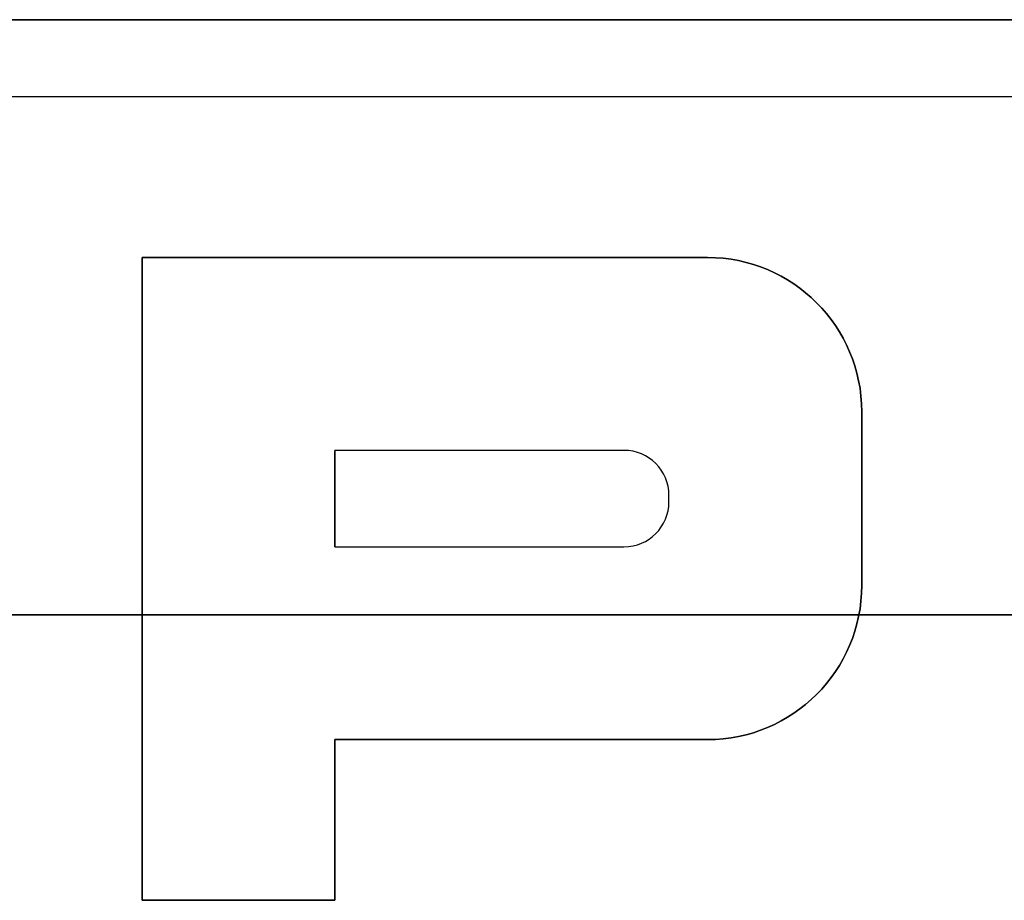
# Model space of a CAD drawing. Extents: x -4.2 to 4.1, y -6.8 to 5.8.
# Tile 85 of 214: x -2.333 to -1.567, y -3.847 to -3.162. Entities that reach past the tile are written whole.
import ezdxf

# ---------------------------------------------------------------- set-up
doc = ezdxf.new("R2010")
doc.units = 0
doc.layers.get('0').update_dxf_attribs({"linetype": 'CONTINUOUS'})

# ---------------------------------------------------------------- blocks, each defined once
blk = doc.blocks.new('*U1')
at = {"extrusion": (0, -1, 0)}
for p, q in [((0.7425, -3.162, 4.4349), (-3.0075, -3.162, 4.4349)), ((-3.0075, -3.162, 4.435), (0.7425, -3.162, 4.435)), ((-2.2375, -3.347, 4.435), (-1.7975, -3.347, 4.435)), ((-2.2375, -3.347, 4.435), (-2.2375, -3.347, 4.4349)), ((-1.7975, -3.347, 4.4349), (-2.2375, -3.347, 4.4349)), ((-1.7975, -3.347, 4.435), (-1.7975, -3.347, 4.4349)), ((-2.0875, -3.572, 4.435), (-1.8625, -3.572, 4.435)), ((-2.0875, -3.572, 4.4349), (-2.0875, -3.572, 4.435)), ((-2.0875, -3.572, 4.4349), (-1.8625, -3.572, 4.4349)), ((-1.8625, -3.572, 4.435), (-1.8625, -3.572, 4.4349))]:
    blk.add_line(p, q, dxfattribs=at)
for p, q in [((0.7425, -3.162, 4.4349), (-3.0075, -3.162, 4.4349)), ((-3.0075, -3.162, 4.435), (0.7425, -3.162, 4.435)), ((0.7425, -3.222, 4.435), (-3.0075, -3.222, 4.435)), ((0.7425, -3.222, 4.4349), (-3.0075, -3.222, 4.4349)), ((-2.2375, -3.347, 4.4349), (-2.2375, -3.847, 4.4349)), ((-1.7975, -3.347, 4.4349), (-2.2375, -3.347, 4.4349)), ((-2.2375, -3.847, 4.435), (-2.2375, -3.347, 4.435)), ((-2.2375, -3.347, 4.435), (-1.7975, -3.347, 4.435)), ((-1.7975, -3.347, 4.435), (-1.7975, -3.347, 4.4349)), ((-1.6775, -3.467, 4.435), (-1.6775, -3.467, 4.4349)), ((-1.6775, -3.602, 4.4349), (-1.6775, -3.467, 4.4349)), ((-1.6775, -3.467, 4.435), (-1.6775, -3.602, 4.435)), ((-2.0875, -3.572, 4.4349), (-2.0875, -3.497, 4.4349)), ((-1.8625, -3.497, 4.4349), (-2.0875, -3.497, 4.4349)), ((-2.0875, -3.497, 4.435), (-2.0875, -3.572, 4.435)), ((-1.8625, -3.497, 4.435), (-2.0875, -3.497, 4.435)), ((-1.8625, -3.497, 4.435), (-1.8625, -3.497, 4.4349)), ((-1.8275, -3.532, 4.435), (-1.8275, -3.532, 4.4349)), ((-1.8275, -3.537, 4.4349), (-1.8275, -3.532, 4.4349)), ((-1.8275, -3.537, 4.435), (-1.8275, -3.532, 4.435)), ((-1.8275, -3.537, 4.435), (-1.8275, -3.537, 4.4349)), ((-2.0875, -3.572, 4.4349), (-1.8625, -3.572, 4.4349)), ((-2.0875, -3.572, 4.435), (-1.8625, -3.572, 4.435)), ((-1.8625, -3.572, 4.435), (-1.8625, -3.572, 4.4349)), ((-1.6775, -3.602, 4.435), (-1.6775, -3.602, 4.4349)), ((-2.0875, -3.847, 4.4349), (-2.0875, -3.722, 4.4349)), ((-2.0875, -3.722, 4.4349), (-1.7975, -3.722, 4.4349)), ((-1.7975, -3.722, 4.435), (-2.0875, -3.722, 4.435)), ((-2.0875, -3.722, 4.435), (-2.0875, -3.847, 4.435)), ((-1.7975, -3.722, 4.435), (-1.7975, -3.722, 4.4349)), ((-2.2375, -3.847, 4.4349), (-2.0875, -3.847, 4.4349)), ((-2.0875, -3.847, 4.435), (-2.2375, -3.847, 4.435))]:
    blk.add_line(p, q)
at = {"extrusion": (0, 1, 0)}
for p, q in [((0.7425, -3.222, 4.4349), (-3.0075, -3.222, 4.4349)), ((0.7425, -3.222, 4.435), (-3.0075, -3.222, 4.435)), ((-1.8625, -3.497, 4.435), (-2.0875, -3.497, 4.435)), ((-2.0875, -3.497, 4.435), (-2.0875, -3.497, 4.4349)), ((-1.8625, -3.497, 4.4349), (-2.0875, -3.497, 4.4349)), ((-1.8625, -3.497, 4.435), (-1.8625, -3.497, 4.4349)), ((-3.5, -3.625, -0.075), (3.5, -3.625, -0.075)), ((3.5, -3.625), (-3.5, -3.625)), ((-1.7975, -3.722, 4.435), (-2.0875, -3.722, 4.435)), ((-2.0875, -3.722, 4.4349), (-2.0875, -3.722, 4.435)), ((-2.0875, -3.722, 4.4349), (-1.7975, -3.722, 4.4349)), ((-1.7975, -3.722, 4.435), (-1.7975, -3.722, 4.4349)), ((-2.0875, -3.847, 4.435), (-2.2375, -3.847, 4.435)), ((-2.2375, -3.847, 4.435), (-2.2375, -3.847, 4.4349)), ((-2.2375, -3.847, 4.4349), (-2.0875, -3.847, 4.4349)), ((-2.0875, -3.847, 4.435), (-2.0875, -3.847, 4.4349))]:
    blk.add_line(p, q, dxfattribs=at)
at = {"extrusion": (1, 0, 0)}
for p, q in [((-2.2375, -3.847, 4.435), (-2.2375, -3.347, 4.435)), ((-2.2375, -3.347, 4.435), (-2.2375, -3.347, 4.4349)), ((-2.2375, -3.347, 4.4349), (-2.2375, -3.847, 4.4349)), ((-1.8275, -3.537, 4.435), (-1.8275, -3.532, 4.435)), ((-1.8275, -3.532, 4.435), (-1.8275, -3.532, 4.4349)), ((-1.8275, -3.537, 4.4349), (-1.8275, -3.532, 4.4349)), ((-1.8275, -3.537, 4.435), (-1.8275, -3.537, 4.4349)), ((-2.2375, -3.847, 4.435), (-2.2375, -3.847, 4.4349))]:
    blk.add_line(p, q, dxfattribs=at)
at = {"extrusion": (-1, 0, 0)}
for p, q in [((-1.6775, -3.467, 4.435), (-1.6775, -3.602, 4.435)), ((-1.6775, -3.467, 4.435), (-1.6775, -3.467, 4.4349)), ((-1.6775, -3.602, 4.4349), (-1.6775, -3.467, 4.4349)), ((-2.0875, -3.497, 4.435), (-2.0875, -3.572, 4.435)), ((-2.0875, -3.497, 4.435), (-2.0875, -3.497, 4.4349)), ((-2.0875, -3.572, 4.4349), (-2.0875, -3.497, 4.4349)), ((-2.0875, -3.572, 4.4349), (-2.0875, -3.572, 4.435)), ((-1.6775, -3.602, 4.435), (-1.6775, -3.602, 4.4349)), ((-2.0875, -3.722, 4.435), (-2.0875, -3.847, 4.435)), ((-2.0875, -3.722, 4.4349), (-2.0875, -3.722, 4.435)), ((-2.0875, -3.847, 4.4349), (-2.0875, -3.722, 4.4349)), ((-2.0875, -3.847, 4.435), (-2.0875, -3.847, 4.4349))]:
    blk.add_line(p, q, dxfattribs=at)
at = {"extrusion": (0, 0, -1)}
for p, q in [((-3.5, -3.625, -0.075), (3.5, -3.625, -0.075)), ((3.5, -3.625), (-3.5, -3.625))]:
    blk.add_line(p, q, dxfattribs=at)
for centre, start, end in [((1.7975, -3.467, -4.435), 90, 180), ((1.7975, -3.602, -4.435), 180, 270)]:
    blk.add_arc(centre, 0.12, start, end, dxfattribs=at)
for centre, radius, start, end in [((-1.7975, -3.467, 4.4349), 0.12, 0, 90), ((-1.7975, -3.467, 4.4349), 0.12, 0, 90), ((-1.7975, -3.467, 4.435), 0.12, 0, 90), ((-1.8625, -3.532, 4.435), 0.035, 0, 90), ((-1.8625, -3.532, 4.4349), 0.035, 0, 90), ((-1.8625, -3.532, 4.4349), 0.035, 0, 90), ((-1.8625, -3.532, 4.435), 0.035, 0, 90), ((-1.8625, -3.537, 4.435), 0.035, 270, 0), ((-1.8625, -3.537, 4.4349), 0.035, 270, 0), ((-1.8625, -3.537, 4.4349), 0.035, 270, 0), ((-1.8625, -3.537, 4.435), 0.035, 270, 0), ((-1.7975, -3.602, 4.4349), 0.12, 270, 0), ((-1.7975, -3.602, 4.4349), 0.12, 270, 0), ((-1.7975, -3.602, 4.435), 0.12, 270, 0)]:
    blk.add_arc(centre, radius, start, end)

msp = doc.modelspace()

# ---------------------------------------------------------------- block references
msp.add_blockref('*U1', (0, 0))

doc.saveas('drawing.dxf')
